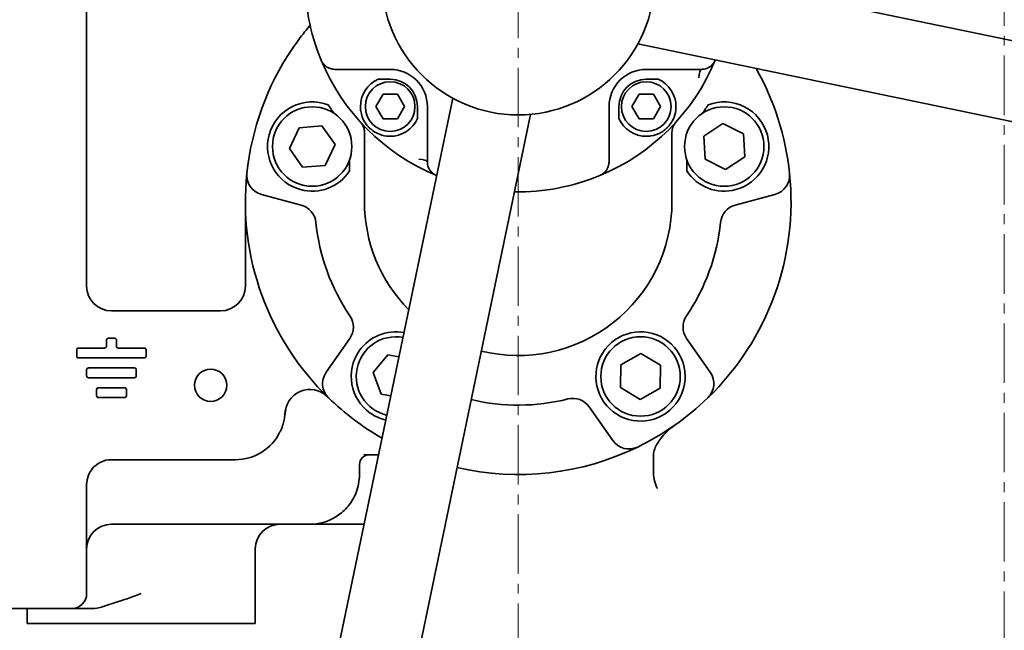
# Model space of a CAD drawing. Header units: millimetres. Extents: x -1179 to 1221, y -429 to 923.
# Tile 3 of 33: x -963 to -765, y 437 to 560. Entities that reach past the tile are written whole.
import ezdxf

# ---------------------------------------------------------------- set-up
doc = ezdxf.new("R2010")
doc.units = ezdxf.units.MM
doc.linetypes.add('点画线', pattern=[18, 12, -2, 2, -2])
doc.layers.get('0').update_dxf_attribs({"lineweight": 35})
for name, color, linetype, lineweight in [('中心线层', 1, '点画线', 18), ('尺寸线层', 110, 'Continuous', 18), ('粗实线层', 7, 'Continuous', 35)]:
    doc.layers.add(name, color=color, linetype=linetype, lineweight=lineweight)
doc.styles.add('标准', font='txt', dxfattribs={"width": 0.667})
doc.dimstyles.new('标准', dxfattribs={"dimtxt": 4.5, "dimasz": 4, "dimexe": 2, "dimexo": 0, "dimgap": 1.2625, "dimtad": 1, "dimdec": 3, "dimdsep": 46, "dimtxsty": '标准', "dimblk": '_CAXARROW', "dimcen": 0, "dimdle": 8, "dimaunit": 1, "dimazin": 2, "dimtfac": 0.707107, "dimtdec": 3, "dimtix": 1, "dimtmove": 2, "dimatfit": 3, "dimfxl": 0, "dimfrac": 2, "dimtolj": 1, "dimarcsym": 0})

# ---------------------------------------------------------------- blocks, each defined once
blk = doc.blocks.new('*X6')
at = {"layer": '尺寸线层', "linetype": 'Continuous', "lineweight": 18}
for points in [[(-1167.65, 923.48), (-1166.65, 915.48), (-1168.65, 915.48)], [(-1167.65, 390.98), (-1166.65, 398.98), (-1168.65, 398.98)]]:
    blk.add_hatch(color=0, dxfattribs=at).paths.add_polyline_path(points, flags=0)
at = {"layer": '尺寸线层', "color": 0, "linetype": 'Continuous'}
for p, q in [((-1028.76, 923.48), (-1171.65, 923.48)), ((-754.76, 390.98), (-1171.65, 390.98))]:
    blk.add_line(p, q, dxfattribs=at)
at = {"layer": '尺寸线层', "color": 0, "linetype": 'Continuous', "lineweight": 18}
blk.add_line((-1167.65, 923.48), (-1167.65, 390.98), dxfattribs=at)
at = {"layer": '尺寸线层', "color": 0, "insert": (-1173.55, 657.23), "char_height": 9, "width": 36.3182, "attachment_point": 5, "rotation": 90, "line_spacing_factor": 0.689862, "style": '标准'}
blk.add_mtext('\\T1.1;532.5', dxfattribs=at)
blk = doc.blocks.new('_CAXARROW')
blk.add_hatch(color=0).paths.add_polyline_path([(0, 0), (-1, 0.125), (-1, -0.125)], flags=0)
blk = doc.blocks.new('*X13')
at = {"layer": '尺寸线层', "linetype": 'Continuous', "lineweight": 18}
for points in [[(-1106.76, 310.92), (-1098.76, 311.92), (-1098.76, 309.92)], [(-764.76, 310.92), (-772.76, 311.92), (-772.76, 309.92)]]:
    blk.add_hatch(color=0, dxfattribs=at).paths.add_polyline_path(points, flags=0)
at = {"layer": '尺寸线层', "color": 0, "linetype": 'Continuous'}
for p, q in [((-1106.76, 545.98), (-1106.76, 306.92)), ((-764.76, 360.95), (-764.76, 306.92))]:
    blk.add_line(p, q, dxfattribs=at)
at = {"layer": '尺寸线层', "color": 0, "linetype": 'Continuous', "lineweight": 18}
blk.add_line((-1106.76, 310.92), (-764.76, 310.92), dxfattribs=at)
at = {"layer": '尺寸线层', "color": 0, "insert": (-935.76, 316.82), "char_height": 9, "width": 23.4117, "attachment_point": 5, "line_spacing_factor": 0.689862, "style": '标准'}
blk.add_mtext('\\T1.1;342', dxfattribs=at)

msp = doc.modelspace()

# ---------------------------------------------------------------- linework, layer by layer
at = {"layer": '中心线层'}
for p, q in [((-862.7638, 358.4813), (-862.7638, 778.4813)), ((-764.7638, 360.9452), (-764.7638, 682.8307))]:
    msp.add_line(p, q, dxfattribs=at)
at = {"layer": '粗实线层'}
for p, q in [((-949.7638, 506.4813), (-949.7638, 578.4092)), ((-835.3753, 570.9548), (-689.9818, 540.7078)), ((-838.6341, 555.2902), (-693.2406, 525.0431)), ((-899.4485, 550.1719), (-888.5732, 550.1719)), ((-836.9544, 550.1719), (-826.0791, 550.1719)), ((-890.9711, 548.1719), (-888.5732, 548.1719)), ((-836.9544, 548.1719), (-834.5565, 548.1719)), ((-875.9549, 544.3516), (-906.202, 398.9581)), ((-891.4599, 542.6719), (-890.0166, 545.1719)), ((-890.0166, 545.1719), (-887.1298, 545.1719)), ((-887.1298, 545.1719), (-885.6864, 542.6719)), ((-839.8411, 542.6719), (-838.3978, 545.1719)), ((-838.3978, 545.1719), (-835.511, 545.1719)), ((-835.511, 545.1719), (-834.0676, 542.6719)), ((-890.0166, 540.1719), (-891.4599, 542.6719)), ((-885.6864, 542.6719), (-887.1298, 540.1719)), ((-883.0732, 542.6719), (-883.0732, 540.274)), ((-881.0732, 542.6719), (-881.0732, 531.7967)), ((-844.4544, 531.7967), (-844.4544, 542.6719)), ((-842.4544, 540.274), (-842.4544, 542.6719)), ((-838.3978, 540.1719), (-839.8411, 542.6719)), ((-834.0676, 542.6719), (-835.511, 540.1719)), ((-860.2903, 541.0928), (-890.5374, 395.6993)), ((-887.1298, 540.1719), (-890.0166, 540.1719)), ((-835.511, 540.1719), (-838.3978, 540.1719)), ((-908.9018, 534.2307), (-906.9292, 538.4071)), ((-906.9292, 538.4071), (-902.326, 538.7869)), ((-902.326, 538.7869), (-899.6954, 534.9904)), ((-825.3555, 536.6854), (-821.4954, 539.2217)), ((-821.4954, 539.2217), (-817.3689, 537.1469)), ((-896.7638, 537.4975), (-896.7638, 537.2988)), ((-893.7638, 537.4975), (-893.7638, 528.0833)), ((-831.7638, 537.4975), (-831.7638, 528.0833)), ((-828.7638, 537.2988), (-828.7638, 537.4975)), ((-825.0891, 532.0743), (-825.3555, 536.6854)), ((-817.3689, 537.1469), (-817.1024, 532.5357)), ((-906.2712, 530.4342), (-908.9018, 534.2307)), ((-899.6954, 534.9904), (-901.668, 530.814)), ((-820.9625, 529.9994), (-825.0891, 532.0743)), ((-817.1024, 532.5357), (-820.9625, 529.9994)), ((-901.668, 530.814), (-906.2712, 530.4342)), ((-896.7638, 531.9223), (-896.7638, 529.6885)), ((-828.7638, 529.6885), (-828.7638, 531.9223)), ((-893.7638, 528.0833), (-893.7638, 523.4813)), ((-831.7638, 523.4813), (-831.7638, 528.0833)), ((-914.522, 524.9266), (-906.496, 522.776)), ((-819.0316, 522.776), (-811.0056, 524.9266)), ((-917.7638, 523.4813), (-917.7638, 506.4813)), ((-922.7638, 501.4813), (-944.7638, 501.4813)), ((-945.7638, 494.3949), (-945.7638, 495.5949)), ((-945.3638, 495.9949), (-944.1638, 495.9949)), ((-943.7638, 495.5949), (-943.7638, 494.3949)), ((-896.7179, 495.9111), (-901.4839, 489.1047)), ((-824.0437, 489.1047), (-828.8096, 495.9111)), ((-951.7638, 492.3949), (-951.7638, 493.5949)), ((-951.3638, 493.9949), (-946.1638, 493.9949)), ((-943.3638, 493.9949), (-938.1638, 493.9949)), ((-937.7638, 493.5949), (-937.7638, 492.3949)), ((-891.9782, 489.0485), (-889.0182, 492.5941)), ((-889.0182, 492.5941), (-886.8024, 492.2091)), ((-842.0665, 490.6243), (-838.0338, 492.8761)), ((-838.0338, 492.8761), (-834.0673, 490.5096)), ((-938.1638, 491.9949), (-951.3638, 491.9949)), ((-842.1327, 486.006), (-842.0665, 490.6243)), ((-834.0673, 490.5096), (-834.1335, 485.8913)), ((-949.7638, 488.3949), (-949.7638, 489.5949)), ((-949.3638, 489.9949), (-940.1638, 489.9949)), ((-939.7638, 489.5949), (-939.7638, 488.3949)), ((-890.3876, 484.7122), (-891.9782, 489.0485)), ((-940.1638, 487.9949), (-949.3638, 487.9949)), ((-947.7638, 484.3949), (-947.7638, 485.5949)), ((-947.3638, 485.9949), (-942.1638, 485.9949)), ((-941.7638, 485.5949), (-941.7638, 484.3949)), ((-888.4327, 484.3725), (-890.3876, 484.7122)), ((-838.1662, 483.6395), (-842.1327, 486.006)), ((-834.1335, 485.8913), (-838.1662, 483.6395)), ((-942.1638, 483.9949), (-947.3638, 483.9949)), ((-909.7638, 481.4813), (-909.7638, 480.6328)), ((-848.4693, 482.1453), (-843.7033, 475.3388)), ((-893.8551, 472.4813), (-890.9065, 472.4813)), ((-919.7638, 471.4813), (-938.5188, 471.4813)), ((-894.7638, 468.4813), (-894.7638, 470.4813)), ((-835.5186, 472.2788), (-835.5186, 469.412)), ((-949.7638, 466.4813), (-949.7638, 444.4813)), ((-944.7638, 458.4813), (-904.7638, 458.4813)), ((-904.7638, 458.4813), (-893.819, 458.4813)), ((-915.7638, 438.4813), (-915.7638, 453.4813)), ((-964.7638, 441.4813), (-952.7638, 441.4813)), ((-961.7638, 438.4813), (-961.7638, 441.4813)), ((-952.7638, 441.4813), (-948.4102, 441.4813)), ((-915.7638, 438.4813), (-961.7638, 438.4813))]:
    msp.add_line(p, q, dxfattribs=at)
for centre, radius in [((-862.7638, 568.4813), 200), ((-862.7638, 568.4813), 27.5), ((-888.5732, 542.6719), 5), ((-836.9544, 542.6719), 5), ((-904.2986, 534.6106), 8), ((-821.229, 534.6106), 8), ((-838.1, 488.2578), 8), ((-924.7638, 486.4813), 3.25)]:
    msp.add_circle(centre, radius, dxfattribs=at)
for centre, radius, start, end in [((-862.7638, 568.4813), 175, 350.6136, 75.882496), ((-862.7638, 568.4813), 175, 170.6136, 255.882496), ((-862.7638, 568.4813), 43, 178.9702, 202.503194), ((-862.7638, 523.4813), 55, 146.059385, 174.024845), ((-862.7638, 568.4813), 43, 202.503194, 247.496806), ((-862.7638, 568.4813), 43, 292.503194, 337.496806), ((-862.7638, 568.4813), 43, 337.496806, 337.525895), ((-888.5732, 542.6719), 7.5, 0, 90), ((-836.9544, 542.6719), 7.5, 90, 180), ((-862.7638, 523.4813), 55, 5.975155, 29.211462), ((-888.5732, 542.6719), 6, 113.556464, 180.564669), ((-888.5732, 542.6719), 5.5, 0, 90), ((-836.9544, 542.6719), 5.5, 90, 180), ((-836.9544, 542.6719), 6, 359.435331, 66.443536), ((-904.2986, 534.6106), 9, 68.968304, 165), ((-862.7638, 568.4813), 46, 213.621434, 216.294437), ((-862.7638, 568.4813), 46, 323.705563, 326.378566), ((-821.229, 534.6106), 9, 15, 111.031696), ((-888.5732, 542.6719), 6, 269.435331, 336.443536), ((-836.9544, 542.6719), 6, 203.556464, 270.564669), ((-904.2986, 534.6106), 9, 165, 255), ((-862.7638, 568.4813), 46, 222.09863, 222.342605), ((-862.7638, 568.4813), 46, 317.657395, 317.90137), ((-821.229, 534.6106), 9, 285, 15), ((-862.7638, 523.4813), 32.8, 158.169489, 158.178797), ((-862.7638, 523.4813), 55, 174.024845, 225.975155), ((-913.4867, 528.7903), 4, 174.024845, 255), ((-904.2986, 534.6106), 9, 255, 326.84574), ((-862.7638, 568.4813), 43, 247.496806, 247.525895), ((-862.7638, 568.4813), 43, 268.9702, 292.503194), ((-821.229, 534.6106), 9, 213.15426, 285), ((-862.7638, 523.4813), 55, 314.024845, 5.975155), ((-812.0409, 528.7903), 4, 285, 5.975155), ((-862.7638, 568.4813), 175, 260.6136, 345.882496), ((-907.5312, 518.9123), 4, 5.827497, 75), ((-862.7638, 523.4813), 31, 180, 224.625318), ((-862.7638, 523.4813), 31, 256.093626, 0), ((-817.9963, 518.9123), 4, 105, 174.172503), ((-862.7638, 523.4813), 41, 185.827497, 214.172503), ((-862.7638, 523.4813), 41, 325.827497, 354.172503), ((-944.7638, 506.4813), 5, 180, 270), ((-922.7638, 506.4813), 5, 270, 0), ((-899.9945, 498.2054), 4, 325, 34.172503), ((-825.533, 498.2054), 4, 145.827497, 215), ((-887.4276, 488.2578), 8, 79.628581, 256.867514), ((-887.4276, 488.2578), 9, 79.475164, 145), ((-838.1, 488.2578), 9, 35, 125), ((-946.1638, 494.3949), 0.4, 270, 0), ((-945.3638, 495.5949), 0.4, 90, 180), ((-944.1638, 495.5949), 0.4, 0, 90), ((-943.3638, 494.3949), 0.4, 180, 270), ((-838.1, 488.2578), 9, 125, 215), ((-951.3638, 493.5949), 0.4, 90, 180), ((-951.3638, 492.3949), 0.4, 180, 270), ((-938.1638, 493.5949), 0.4, 0, 90), ((-938.1638, 492.3949), 0.4, 270, 360), ((-887.4276, 488.2578), 9, 145, 235), ((-838.1, 488.2578), 9, 305, 35), ((-949.3638, 489.5949), 0.4, 90, 180), ((-949.3638, 488.3949), 0.4, 180, 270), ((-940.1638, 489.5949), 0.4, 360, 90), ((-940.1638, 488.3949), 0.4, 270, 360), ((-898.2073, 486.8104), 4, 145, 225.975155), ((-827.3203, 486.8104), 4, 314.024845, 35), ((-947.3638, 485.5949), 0.4, 90, 180), ((-947.3638, 484.3949), 0.4, 180, 270), ((-942.1638, 485.5949), 0.4, 0, 90), ((-942.1638, 484.3949), 0.4, 270, 360), ((-904.7638, 480.6328), 5, 45.572996, 180), ((-862.7638, 523.4813), 55, 225.975155, 240.062348), ((-862.7638, 523.4813), 41, 256.619259, 284.172503), ((-851.7459, 479.851), 4, 35, 104.172503), ((-838.1, 488.2578), 9, 215, 305), ((-862.7638, 523.4813), 55, 295.975155, 314.024845), ((-887.4276, 488.2578), 9, 235, 257.020932), ((-919.7638, 481.4813), 10, 270, 333.824247), ((-840.4267, 477.6332), 4, 215, 295.975155), ((-892.7638, 470.4813), 2, 90, 180), ((-862.7638, 523.4813), 55, 257.033932, 295.975155), ((-944.7638, 466.4813), 5, 90, 141.317813), ((-904.7638, 468.4813), 10, 357.297914, 0), ((-944.7638, 453.4813), 5, 90, 180), ((-910.7638, 453.4813), 5, 90, 180), ((-952.7638, 444.4813), 3, 270, 360)]:
    msp.add_arc(centre, radius, start, end, dxfattribs=at)
for centre, major_axis, ratio, start_param, end_param in [((-899.4486, 550.1718), (2.4897, 0), 0.00006337, 1.57072901, 1.67924693), ((-825.8095, 548.1719), (0, 2), 0.25834541, 0, 1.42975728), ((-826.0789, 550.1718), (2.4897, 0), 0.00006337, 1.46234573, 1.57086364), ((-883.0732, 531.527), (2, 0), 0.25834541, 0, 1.42975728), ((-881.0733, 531.7965), (0, -2.4897), 0.00006337, 1.46234573, 1.57086364), ((-844.4542, 531.7965), (0, 2.4897), 0.00006337, 1.57072901, 1.67924693)]:
    msp.add_ellipse(centre, major_axis=major_axis, ratio=ratio, start_param=start_param, end_param=end_param, dxfattribs=at)
for points, knots in [([(-904.7179, 559.046), (-904.7815, 558.9711), (-905.2077, 558.4658), (-906.409, 556.9922), (-907.6619, 555.2756), (-908.3927, 554.1897)], [0, 0, 0, 0, 0.38866258, 2.52772572, 6.09283095, 6.09283095, 6.09283095, 6.09283095]), ([(-902.4897, 552.0237), (-902.4887, 552.0213), (-902.4876, 552.0188), (-902.2987, 551.5662), (-902.0054, 551.1719), (-901.3331, 550.6134), (-900.989, 550.428), (-900.3387, 550.2213), (-900.0459, 550.1761), (-899.7453, 550.172), (-899.7317, 550.1719), (-899.7181, 550.1719)], [0, 0, 0, 0, 0.00773122, 0.00773122, 1.41881094, 1.41881094, 2.57027145, 2.57027145, 3.48474232, 3.48474232, 3.52803296, 3.52803296, 3.52803296, 3.52803296]), ([(-825.8095, 550.1719), (-825.6937, 550.172), (-825.5786, 550.1787), (-825.1665, 550.2263), (-824.885, 550.3044), (-824.2949, 550.5569), (-823.9845, 550.7616), (-823.4213, 551.3101), (-823.194, 551.6497), (-823.0399, 552.0188), (-823.0389, 552.0213), (-823.0379, 552.0237)], [0, 0, 0, 0, 0.32402854, 0.32402854, 1.17598067, 1.17598067, 2.29234939, 2.29234939, 3.52145015, 3.52145015, 3.52971674, 3.52971674, 3.52971674, 3.52971674]), ([(-888.6323, 536.6722), (-888.6957, 536.6729), (-888.7599, 536.6745), (-889.4549, 536.7037), (-890.0971, 536.83), (-891.1551, 537.2362), (-891.5671, 537.4515), (-892.1727, 537.8641), (-892.384, 538.0296), (-892.6298, 538.2507), (-892.6735, 538.2912), (-892.7412, 538.3558), (-892.7655, 538.3795), (-892.8107, 538.424), (-892.8315, 538.4449), (-892.8773, 538.4916), (-892.9024, 538.5175), (-892.9747, 538.5938), (-893.0214, 538.6447), (-893.3141, 538.9756), (-893.5308, 539.2727), (-894.1105, 540.2387), (-894.3814, 540.9742), (-894.5485, 542.0497), (-894.5702, 542.3378), (-894.5729, 542.6128)], [0, 0, 0, 0, 0.20566579, 0.20566579, 2.19576451, 2.19576451, 3.56767234, 3.56767234, 4.35740438, 4.35740438, 4.53099782, 4.53099782, 4.63018866, 4.63018866, 4.71614697, 4.71614697, 4.8216053, 4.8216053, 5.024283, 5.024283, 6.11965918, 6.11965918, 8.41562128, 8.41562128, 9.29925693, 9.29925693, 9.29925693, 9.29925693]), ([(-830.9547, 542.6128), (-830.9553, 542.5494), (-830.9569, 542.4852), (-830.9861, 541.7902), (-831.1125, 541.148), (-831.5186, 540.09), (-831.734, 539.6781), (-832.1465, 539.0725), (-832.312, 538.8612), (-832.5331, 538.6153), (-832.5736, 538.5717), (-832.6382, 538.504), (-832.6619, 538.4796), (-832.7065, 538.4345), (-832.7273, 538.4137), (-832.774, 538.3678), (-832.7999, 538.3428), (-832.8763, 538.2704), (-832.9272, 538.2237), (-833.2581, 537.931), (-833.5551, 537.7144), (-834.5212, 537.1347), (-835.2567, 536.8637), (-836.3321, 536.6966), (-836.6202, 536.6749), (-836.8953, 536.6722)], [0, 0, 0, 0, 0.20566579, 0.20566579, 2.19576451, 2.19576451, 3.56767234, 3.56767234, 4.35740438, 4.35740438, 4.53099782, 4.53099782, 4.63018866, 4.63018866, 4.71614697, 4.71614697, 4.8216053, 4.8216053, 5.024283, 5.024283, 6.11965918, 6.11965918, 8.41562128, 8.41562128, 9.29925693, 9.29925693, 9.29925693, 9.29925693]), ([(-894.5464, 539.5182), (-894.5451, 539.5167), (-894.5438, 539.5153), (-894.3593, 539.312), (-894.1227, 538.9692), (-893.8483, 538.3039), (-893.7638, 537.8353), (-893.7638, 537.4975)], [0, 0, 0, 0, 0.00633112, 0.00633112, 0.88994188, 1.33174726, 2.21535801, 2.21535801, 2.21535801, 2.21535801]), ([(-831.7638, 537.4975), (-831.7638, 537.6664), (-831.7355, 537.9926), (-831.5502, 538.7319), (-831.2598, 539.2105), (-830.9838, 539.5153), (-830.9825, 539.5167), (-830.9812, 539.5182)], [0, 0, 0, 0, 0.44165396, 0.88330792, 2.2082698, 2.2082698, 2.21459875, 2.21459875, 2.21459875, 2.21459875]), ([(-881.0732, 531.527), (-881.0731, 531.4112), (-881.0665, 531.2961), (-881.0188, 530.884), (-880.9407, 530.6025), (-880.6883, 530.0124), (-880.4835, 529.7021), (-879.935, 529.1388), (-879.5955, 528.9116), (-879.2263, 528.7575), (-879.2239, 528.7565), (-879.2214, 528.7554)], [0, 0, 0, 0, 0.32402854, 0.32402854, 1.17598067, 1.17598067, 2.29234939, 2.29234939, 3.52145015, 3.52145015, 3.52971674, 3.52971674, 3.52971674, 3.52971674]), ([(-846.3062, 528.7554), (-846.3037, 528.7565), (-846.3013, 528.7575), (-845.8487, 528.9464), (-845.4544, 529.2398), (-844.8959, 529.912), (-844.7104, 530.2561), (-844.5038, 530.9064), (-844.4586, 531.1992), (-844.4545, 531.4998), (-844.4544, 531.5134), (-844.4544, 531.527)], [0, 0, 0, 0, 0.00773121, 0.00773121, 1.41881086, 1.41881086, 2.57027142, 2.57027142, 3.48474232, 3.48474232, 3.52803296, 3.52803296, 3.52803296, 3.52803296]), ([(-910.7893, 477.0701), (-910.6904, 477.2713), (-910.5984, 477.4757), (-910.3193, 478.1548), (-910.1815, 478.5978), (-909.9818, 479.3624), (-909.9117, 479.7334), (-909.8404, 480.2352), (-909.8086, 480.5101), (-909.789, 480.7701), (-909.7861, 480.8117), (-909.7817, 480.8825), (-909.7801, 480.9105), (-909.7767, 480.9717), (-909.7751, 481.0038), (-909.7707, 481.1037), (-909.7681, 481.1766), (-909.7647, 481.3286), (-909.7638, 481.402), (-909.7638, 481.4813)], [0, 0, 0, 0, 0.54013777, 0.54013777, 1.79564119, 1.79564119, 3.23227485, 3.23227485, 3.90312038, 3.90312038, 4.02756722, 4.02756722, 4.1101208, 4.1101208, 4.20552494, 4.20552494, 4.4080037, 4.4080037, 4.56802223, 4.56802223, 4.56802223, 4.56802223]), ([(-831.0756, 478.5274), (-832.0575, 477.8352), (-833.0308, 476.9524), (-834.382, 475.3077), (-834.827, 474.6084), (-835.2851, 473.5625), (-835.4217, 473.1508), (-835.5058, 472.5843), (-835.5186, 472.4313), (-835.5186, 472.2788)], [0, 0, 0, 0, 3.46685914, 3.46685914, 5.98105434, 5.98105434, 7.38893968, 7.38893968, 7.89825348, 7.89825348, 7.89825348, 7.89825348]), ([(-944.7638, 471.4813), (-944.2223, 471.4813), (-943.6272, 471.4813), (-942.39, 471.4813), (-941.7451, 471.4813), (-940.7332, 471.4813), (-940.2965, 471.4813), (-939.4011, 471.4813), (-938.9422, 471.4813), (-938.5188, 471.4813)], [0, 0, 0, 0, 1.92971194, 1.92971194, 3.85942387, 3.85942387, 5.05221094, 5.05221094, 6.244998, 6.244998, 6.244998, 6.244998]), ([(-949.7638, 466.4813), (-949.7638, 467.1122), (-949.6406, 467.7593), (-949.3985, 468.3575), (-949.2168, 468.8061), (-948.9699, 469.2279), (-948.6669, 469.6063)], [0, 0, 0, 0, 1.92644222, 1.92644222, 1.92644222, 3.37127388, 3.37127388, 3.37127388, 3.37127388]), ([(-835.5186, 469.4118), (-835.5186, 469.4031), (-835.5186, 469.3945), (-835.5168, 468.7507), (-835.4529, 468.1172), (-835.1987, 466.8831), (-835.0083, 466.2832), (-834.7563, 465.7169), (-834.7543, 465.7124), (-834.7523, 465.7078)], [0, 0, 0, 0, 0.02563419, 0.02563419, 1.90757926, 1.90757926, 3.79324968, 3.79324968, 3.80844187, 3.80844187, 3.80844187, 3.80844187]), ([(-904.7638, 458.4813), (-904.7562, 458.4813), (-904.7486, 458.4813), (-902.9599, 458.4859), (-900.7164, 459.0819), (-898.3718, 460.7446), (-897.2896, 461.7795), (-896.3393, 463.016), (-895.5586, 464.454), (-894.9899, 466.1198), (-894.8055, 467.3616), (-894.7749, 468.0099)], [0, 0, 0, 0, 0.02586571, 0.02586571, 6.10225981, 7.62135834, 9.14045686, 10.65955539, 12.17865391, 13.69775243, 15.21685096, 15.21685096, 15.21685096, 15.21685096]), ([(-938.7638, 444.4813), (-940.6065, 443.8158), (-942.6085, 443.0863), (-944.6292, 442.4852), (-944.6965, 442.4653), (-944.7638, 442.4456)], [0, 0, 0, 0, 6.12548994, 6.12548994, 6.33672897, 6.33672897, 6.33672897, 6.33672897]), ([(-944.7638, 442.4456), (-944.9259, 442.3982), (-945.0929, 442.3429), (-946.0039, 442.0233), (-946.8348, 441.6669), (-947.9872, 441.4967), (-948.2087, 441.4813), (-948.4102, 441.4813)], [0, 0, 0, 0, 0.59800637, 0.59800637, 3.11567854, 3.11567854, 3.78878369, 3.78878369, 3.78878369, 3.78878369])]:
    msp.add_open_spline(points, degree=3, knots=knots, dxfattribs=at)
for points in [[(-902.4897, 552.0237), (-902.4864, 552.0158), (-902.4831, 552.0079), (-902.4798, 552)], [(-846.3062, 528.7554), (-846.2983, 528.7587), (-846.2904, 528.762), (-846.2825, 528.7653)]]:
    msp.add_open_spline(points, degree=3, dxfattribs=at)

# ---------------------------------------------------------------- dimensions: what is measured, and where the dimension line sits
at = {"layer": '尺寸线层'}
dim = msp.add_linear_dim(base=(-1167.6549, 390.9813), p1=(-1028.7638, 923.4813), p2=(-754.7638, 390.9813), angle=270, dimstyle='标准', override={"dimscale": 2, "dimsah": 1, "dimtfill": 1, "dimtzin": 0}, dxfattribs=at)
dim.commit()
dim.dimension.update_dxf_attribs({"geometry": '*X6', "text_midpoint": (-1173.5549, 657.2313), "dimtype": 160})
dim = msp.add_linear_dim(base=(-764.7638, 310.923), p1=(-1106.7638, 545.9813), p2=(-764.7638, 360.9452), dimstyle='标准', override={"dimscale": 2, "dimsah": 1, "dimtfill": 1, "dimtzin": 0}, dxfattribs=at)
dim.commit()
dim.dimension.update_dxf_attribs({"geometry": '*X13', "text_midpoint": (-935.7638, 316.823), "dimtype": 160})

doc.saveas('drawing.dxf')
